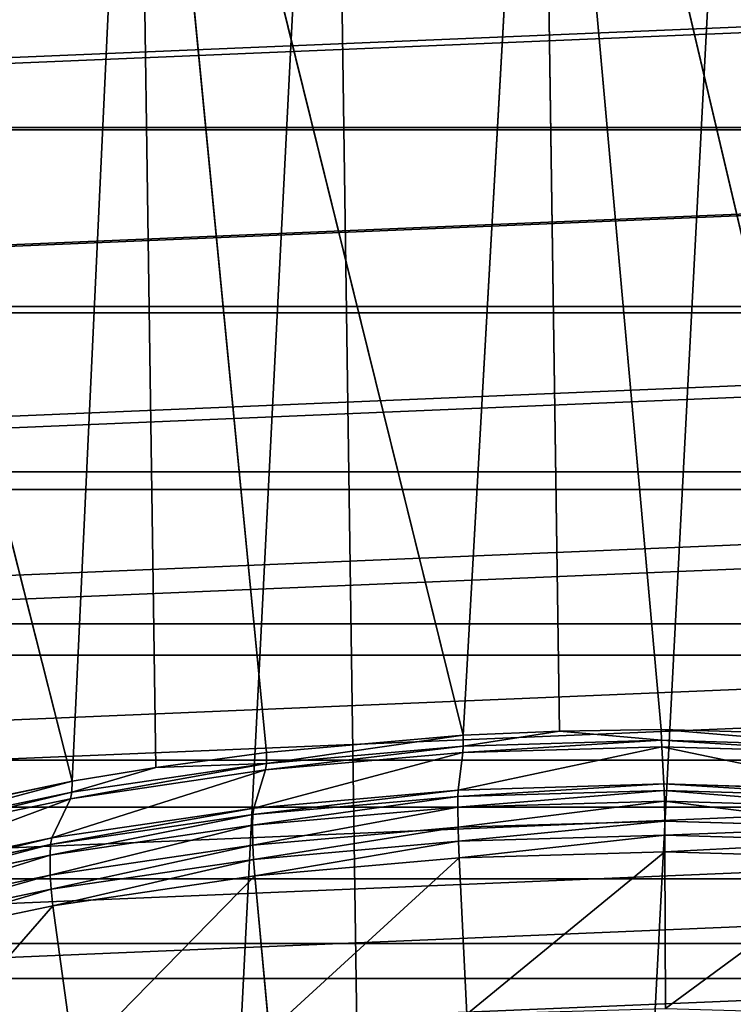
# Model space of a CAD drawing. Extents: x 0 to 4.1, y 0 to 10.7.
# Tile 176 of 256: x 1.556 to 2.107, y 6.272 to 7.032. Entities that reach past the tile are written whole.
import ezdxf

# ---------------------------------------------------------------- set-up
doc = ezdxf.new("R2010")
doc.units = 0
doc.header["$LTSCALE"] = 2.54
doc.layers.get('0').update_dxf_attribs({"linetype": 'CONTINUOUS'})

# ---------------------------------------------------------------- blocks, each defined once
blk = doc.blocks.new('FOURTY_KINKIET_I_PM_STL_4')
at = {"color": 0}
for p, q in [((-0.15252, 3.26017, -2.37456), (-0.22205, 8.0685, 2.43326)), ((-0.15252, 3.26017, -2.37456), (-0.22205, 8.0685, 2.43326)), ((-0.06092, 7.97156, 2.53253), (-0.12009, 6.92251, 1.48909)), ((-0.06092, 7.97156, 2.53253), (-0.12009, 6.92251, 1.48909)), ((-0.04579, 6.9258, 1.48688), (-0.06092, 7.97156, 2.53253)), ((-0.06092, 7.97156, 2.53253), (0.18542, 6.92251, 1.49351)), ((-0.06092, 7.97156, 2.53253), (0.18542, 6.92251, 1.49351)), ((-0.06092, 7.97156, 2.53253), (0.03273, 6.92698, 1.48684)), ((-0.06092, 7.97156, 2.53253), (0.03273, 6.92698, 1.48684)), ((-0.04579, 6.9258, 1.48688), (-0.06092, 7.97156, 2.53253)), ((-0.37253, 7.94338, 2.55621), (-0.42195, 6.88695, 1.52029)), ((-0.37253, 7.94338, 2.55621), (-0.42195, 6.88695, 1.52029)), ((-0.35741, 6.89762, 1.51056), (-0.37253, 7.94338, 2.55621)), ((-0.37253, 7.94338, 2.55621), (-0.12009, 6.92251, 1.48909)), ((-0.37253, 7.94338, 2.55621), (-0.12009, 6.92251, 1.48909)), ((-0.37253, 7.94338, 2.55621), (-0.27199, 6.90914, 1.50027)), ((-0.37253, 7.94338, 2.55621), (-0.27199, 6.90914, 1.50027)), ((-0.35741, 6.89762, 1.51056), (-0.37253, 7.94338, 2.55621)), ((-0.67347, 7.87841, 2.61684), (-0.42195, 6.88695, 1.52029)), ((-0.67347, 7.87841, 2.61684), (-0.42195, 6.88695, 1.52029)), ((-0.04579, 6.9258, 1.48688), (0.03273, 6.92698, 1.48684)), ((-0.04579, 6.9258, 1.48688), (0.03273, 6.92698, 1.48684)), ((0.03273, 6.92698, 1.48684), (0.18542, 6.92251, 1.49351)), ((0.03273, 6.92698, 1.48684), (0.18542, 6.92251, 1.49351)), ((0.03273, 6.92698, 1.48684), (0.03289, 6.91869, 1.47587)), ((0.03273, 6.92698, 1.48684), (0.03289, 6.91869, 1.47587)), ((-0.27199, 6.90914, 1.50027), (-0.12009, 6.92251, 1.48909)), ((-0.27199, 6.90914, 1.50027), (-0.12009, 6.92251, 1.48909)), ((-0.12009, 6.92251, 1.48909), (-0.04579, 6.9258, 1.48688)), ((-0.04579, 6.9258, 1.48688), (-0.12009, 6.91421, 1.47813)), ((-0.12009, 6.92251, 1.48909), (-0.04579, 6.9258, 1.48688)), ((-0.04579, 6.9258, 1.48688), (-0.12009, 6.91421, 1.47813)), ((-0.12009, 6.92251, 1.48909), (-0.12009, 6.91421, 1.47813)), ((-0.12009, 6.92251, 1.48909), (-0.12009, 6.91421, 1.47813)), ((-0.04579, 6.9258, 1.48688), (0.03289, 6.91869, 1.47587)), ((-0.04579, 6.9258, 1.48688), (0.03289, 6.91869, 1.47587)), ((-0.27215, 6.90083, 1.48932), (-0.12009, 6.91421, 1.47813)), ((-0.27215, 6.90083, 1.48932), (-0.12009, 6.91421, 1.47813)), ((-0.12036, 6.90921, 1.46533), (-0.12009, 6.91421, 1.47813)), ((-0.12036, 6.90921, 1.46533), (-0.12009, 6.91421, 1.47813)), ((0.03308, 6.91369, 1.46306), (-0.12036, 6.90921, 1.46533)), ((0.03308, 6.91369, 1.46306), (-0.12036, 6.90921, 1.46533)), ((-0.12009, 6.91421, 1.47813), (0.03289, 6.91869, 1.47587)), ((-0.12009, 6.91421, 1.47813), (0.03289, 6.91869, 1.47587)), ((0.03289, 6.91869, 1.47587), (0.18574, 6.91421, 1.48256)), ((0.03308, 6.91369, 1.46306), (0.03289, 6.91869, 1.47587)), ((0.03289, 6.91869, 1.47587), (0.18574, 6.91421, 1.48256)), ((0.03308, 6.91369, 1.46306), (0.03289, 6.91869, 1.47587)), ((0.03483, 6.88489, 1.34212), (0.03308, 6.91369, 1.46306)), ((0.03483, 6.88489, 1.34212), (0.03308, 6.91369, 1.46306)), ((0.18638, 6.90921, 1.46977), (0.03308, 6.91369, 1.46306)), ((0.18638, 6.90921, 1.46977), (0.03308, 6.91369, 1.46306)), ((-0.35741, 6.89762, 1.51056), (-0.27199, 6.90914, 1.50027)), ((-0.35741, 6.89762, 1.51056), (-0.27199, 6.90914, 1.50027)), ((-0.12036, 6.90921, 1.46533), (-0.27287, 6.89578, 1.47655)), ((-0.12036, 6.90921, 1.46533), (-0.27287, 6.89578, 1.47655)), ((-0.27199, 6.90914, 1.50027), (-0.27215, 6.90083, 1.48932)), ((-0.27199, 6.90914, 1.50027), (-0.27215, 6.90083, 1.48932)), ((-0.12399, 6.88025, 1.34447), (-0.12036, 6.90921, 1.46533)), ((-0.12399, 6.88025, 1.34447), (-0.12036, 6.90921, 1.46533)), ((-0.42225, 6.87862, 1.50936), (-0.27215, 6.90083, 1.48932)), ((-0.42225, 6.87862, 1.50936), (-0.27215, 6.90083, 1.48932)), ((-0.35741, 6.89762, 1.51056), (-0.42225, 6.87862, 1.50936)), ((-0.35741, 6.89762, 1.51056), (-0.42225, 6.87862, 1.50936)), ((-0.42195, 6.88695, 1.52029), (-0.35741, 6.89762, 1.51056)), ((-0.42195, 6.88695, 1.52029), (-0.35741, 6.89762, 1.51056)), ((-0.35741, 6.89762, 1.51056), (-0.27215, 6.90083, 1.48932)), ((-0.35741, 6.89762, 1.51056), (-0.27215, 6.90083, 1.48932)), ((-0.27287, 6.89578, 1.47655), (-0.27215, 6.90083, 1.48932)), ((-0.27287, 6.89578, 1.47655), (-0.27215, 6.90083, 1.48932)), ((-0.27287, 6.89578, 1.47655), (-0.42343, 6.8735, 1.49666)), ((-0.27287, 6.89578, 1.47655), (-0.42343, 6.8735, 1.49666)), ((-0.28186, 6.86635, 1.35608), (-0.27287, 6.89578, 1.47655)), ((-0.28186, 6.86635, 1.35608), (-0.27287, 6.89578, 1.47655)), ((-0.56892, 6.8561, 1.54902), (-0.42195, 6.88695, 1.52029)), ((-0.56892, 6.8561, 1.54902), (-0.42195, 6.88695, 1.52029)), ((-0.42195, 6.88695, 1.52029), (-0.42225, 6.87862, 1.50936)), ((-0.42195, 6.88695, 1.52029), (-0.42225, 6.87862, 1.50936)), ((-0.12399, 6.88025, 1.34447), (0.03483, 6.88489, 1.34212)), ((-0.12399, 6.88025, 1.34447), (0.03483, 6.88489, 1.34212)), ((0.03483, 6.88489, 1.34212), (0.19351, 6.88025, 1.34906)), ((0.03483, 6.88489, 1.34212), (0.19351, 6.88025, 1.34906)), ((0.03483, 6.88489, 1.34212), (0.03501, 6.8799, 1.32931)), ((0.03483, 6.88489, 1.34212), (0.03501, 6.8799, 1.32931)), ((-0.42343, 6.8735, 1.49666), (-0.57099, 6.84253, 1.5255)), ((-0.42343, 6.8735, 1.49666), (-0.57099, 6.84253, 1.5255)), ((-0.56938, 6.84773, 1.53812), (-0.42225, 6.87862, 1.50936)), ((-0.56938, 6.84773, 1.53812), (-0.42225, 6.87862, 1.50936)), ((-0.43769, 6.84329, 1.37689), (-0.42343, 6.8735, 1.49666)), ((-0.43769, 6.84329, 1.37689), (-0.42343, 6.8735, 1.49666)), ((-0.42343, 6.8735, 1.49666), (-0.42225, 6.87862, 1.50936)), ((-0.42343, 6.8735, 1.49666), (-0.42225, 6.87862, 1.50936)), ((-0.12426, 6.87524, 1.33166), (-0.28258, 6.86131, 1.34331)), ((-0.12426, 6.87524, 1.33166), (-0.28258, 6.86131, 1.34331)), ((-0.28186, 6.86635, 1.35608), (-0.12399, 6.88025, 1.34447)), ((-0.28186, 6.86635, 1.35608), (-0.12399, 6.88025, 1.34447)), ((-0.12399, 6.88025, 1.34447), (-0.12426, 6.87524, 1.33166)), ((-0.12399, 6.88025, 1.34447), (-0.12426, 6.87524, 1.33166)), ((0.03501, 6.8799, 1.32931), (-0.12426, 6.87524, 1.33166)), ((0.03501, 6.8799, 1.32931), (-0.12426, 6.87524, 1.33166)), ((-0.12426, 6.87524, 1.33166), (-0.12426, 6.86695, 1.3207)), ((-0.12426, 6.87524, 1.33166), (-0.12426, 6.86695, 1.3207)), ((0.19415, 6.87524, 1.33627), (0.03501, 6.8799, 1.32931)), ((0.03501, 6.8799, 1.32931), (0.03517, 6.87161, 1.31835)), ((0.03501, 6.8799, 1.32931), (0.03517, 6.87161, 1.31835)), ((0.19415, 6.87524, 1.33627), (0.03501, 6.8799, 1.32931)), ((-0.43769, 6.84329, 1.37689), (-0.28186, 6.86635, 1.35608)), ((-0.43769, 6.84329, 1.37689), (-0.28186, 6.86635, 1.35608)), ((-0.12426, 6.86695, 1.3207), (-0.28273, 6.853, 1.33236)), ((-0.12426, 6.86695, 1.3207), (-0.28273, 6.853, 1.33236)), ((-0.28186, 6.86635, 1.35608), (-0.28258, 6.86131, 1.34331)), ((-0.28186, 6.86635, 1.35608), (-0.28258, 6.86131, 1.34331)), ((0.03517, 6.87161, 1.31835), (-0.12426, 6.86695, 1.3207)), ((0.03517, 6.87161, 1.31835), (-0.12426, 6.86695, 1.3207)), ((-0.12426, 6.86695, 1.3207), (-0.12404, 6.85161, 1.30536)), ((-0.12426, 6.86695, 1.3207), (-0.12404, 6.85161, 1.30536)), ((0.19446, 6.86695, 1.32531), (0.03517, 6.87161, 1.31835)), ((0.03517, 6.87161, 1.31835), (0.03539, 6.85627, 1.30301)), ((0.03517, 6.87161, 1.31835), (0.03539, 6.85627, 1.30301)), ((0.19446, 6.86695, 1.32531), (0.03517, 6.87161, 1.31835)), ((-0.28258, 6.86131, 1.34331), (-0.43887, 6.83818, 1.36418)), ((-0.28258, 6.86131, 1.34331), (-0.43887, 6.83818, 1.36418)), ((-0.28258, 6.86131, 1.34331), (-0.28273, 6.853, 1.33236)), ((-0.28258, 6.86131, 1.34331), (-0.28273, 6.853, 1.33236)), ((-0.28273, 6.853, 1.33236), (-0.43917, 6.82985, 1.35325)), ((-0.28273, 6.853, 1.33236), (-0.43917, 6.82985, 1.35325)), ((-0.28273, 6.853, 1.33236), (-0.28251, 6.83765, 1.31702)), ((-0.28273, 6.853, 1.33236), (-0.28251, 6.83765, 1.31702)), ((-0.28251, 6.83765, 1.31702), (-0.12404, 6.85161, 1.30536)), ((-0.28251, 6.83765, 1.31702), (-0.12404, 6.85161, 1.30536)), ((-0.12404, 6.85161, 1.30536), (0.03539, 6.85627, 1.30301)), ((-0.12404, 6.85161, 1.30536), (0.03539, 6.85627, 1.30301)), ((-0.12404, 6.85161, 1.30536), (-0.12376, 6.84065, 1.29707)), ((-0.12404, 6.85161, 1.30536), (-0.12376, 6.84065, 1.29707)), ((0.03539, 6.85627, 1.30301), (0.19469, 6.85161, 1.30997)), ((0.03539, 6.85627, 1.30301), (0.19469, 6.85161, 1.30997)), ((0.03539, 6.85627, 1.30301), (0.03551, 6.8453, 1.29472)), ((0.03539, 6.85627, 1.30301), (0.03551, 6.8453, 1.29472)), ((-0.59044, 6.81123, 1.40674), (-0.43769, 6.84329, 1.37689)), ((-0.59044, 6.81123, 1.40674), (-0.43769, 6.84329, 1.37689)), ((-0.43769, 6.84329, 1.37689), (-0.43887, 6.83818, 1.36418)), ((-0.43769, 6.84329, 1.37689), (-0.43887, 6.83818, 1.36418)), ((0.03551, 6.8453, 1.29472), (-0.12376, 6.84065, 1.29707)), ((0.03551, 6.8453, 1.29472), (-0.12376, 6.84065, 1.29707)), ((0.19465, 6.84065, 1.30167), (0.03551, 6.8453, 1.29472)), ((0.03551, 6.8453, 1.29472), (0.03558, 6.83249, 1.28972)), ((0.03551, 6.8453, 1.29472), (0.03558, 6.83249, 1.28972)), ((0.19465, 6.84065, 1.30167), (0.03551, 6.8453, 1.29472)), ((-0.43887, 6.83818, 1.36418), (-0.59205, 6.80603, 1.39412)), ((-0.43887, 6.83818, 1.36418), (-0.59205, 6.80603, 1.39412)), ((-0.43887, 6.83818, 1.36418), (-0.43917, 6.82985, 1.35325)), ((-0.43887, 6.83818, 1.36418), (-0.43917, 6.82985, 1.35325)), ((-0.43895, 6.81451, 1.33791), (-0.28251, 6.83765, 1.31702)), ((-0.43895, 6.81451, 1.33791), (-0.28251, 6.83765, 1.31702)), ((-0.28251, 6.83765, 1.31702), (-0.28208, 6.82671, 1.30872)), ((-0.28251, 6.83765, 1.31702), (-0.28208, 6.82671, 1.30872)), ((-0.12376, 6.84065, 1.29707), (-0.28208, 6.82671, 1.30872)), ((-0.12376, 6.84065, 1.29707), (-0.28208, 6.82671, 1.30872)), ((-0.12376, 6.84065, 1.29707), (-0.12323, 6.82785, 1.29207)), ((-0.12376, 6.84065, 1.29707), (-0.12323, 6.82785, 1.29207)), ((-0.43917, 6.82985, 1.35325), (-0.5925, 6.79766, 1.38322)), ((-0.43917, 6.82985, 1.35325), (-0.5925, 6.79766, 1.38322)), ((-0.43917, 6.82985, 1.35325), (-0.43895, 6.81451, 1.33791)), ((-0.43917, 6.82985, 1.35325), (-0.43895, 6.81451, 1.33791)), ((-0.12323, 6.82785, 1.29207), (-0.2811, 6.81395, 1.30369)), ((-0.12323, 6.82785, 1.29207), (-0.2811, 6.81395, 1.30369)), ((0.03558, 6.83249, 1.28972), (-0.12323, 6.82785, 1.29207)), ((0.03558, 6.83249, 1.28972), (-0.12323, 6.82785, 1.29207)), ((-0.12323, 6.82785, 1.29207), (-0.11743, 6.70705, 1.26319)), ((-0.12323, 6.82785, 1.29207), (-0.11743, 6.70705, 1.26319)), ((0.19427, 6.82785, 1.29666), (0.03558, 6.83249, 1.28972)), ((0.03558, 6.83249, 1.28972), (0.036, 6.71154, 1.26093)), ((0.03558, 6.83249, 1.28972), (0.036, 6.71154, 1.26093)), ((0.19427, 6.82785, 1.29666), (0.03558, 6.83249, 1.28972)), ((-0.28208, 6.82671, 1.30872), (-0.43837, 6.80358, 1.32959)), ((-0.28208, 6.82671, 1.30872), (-0.43837, 6.80358, 1.32959)), ((-0.28208, 6.82671, 1.30872), (-0.2811, 6.81395, 1.30369)), ((-0.28208, 6.82671, 1.30872), (-0.2811, 6.81395, 1.30369)), ((-0.59228, 6.78232, 1.36788), (-0.43895, 6.81451, 1.33791)), ((-0.59228, 6.78232, 1.36788), (-0.43895, 6.81451, 1.33791)), ((-0.43895, 6.81451, 1.33791), (-0.43837, 6.80358, 1.32959)), ((-0.43895, 6.81451, 1.33791), (-0.43837, 6.80358, 1.32959)), ((-0.2811, 6.81395, 1.30369), (-0.43694, 6.79089, 1.32449)), ((-0.2811, 6.81395, 1.30369), (-0.43694, 6.79089, 1.32449)), ((-0.2811, 6.81395, 1.30369), (-0.26995, 6.69362, 1.27442)), ((-0.2811, 6.81395, 1.30369), (-0.26995, 6.69362, 1.27442)), ((-0.43837, 6.80358, 1.32959), (-0.59155, 6.77143, 1.35953)), ((-0.43837, 6.80358, 1.32959), (-0.59155, 6.77143, 1.35953)), ((-0.43837, 6.80358, 1.32959), (-0.43694, 6.79089, 1.32449)), ((-0.43837, 6.80358, 1.32959), (-0.43694, 6.79089, 1.32449)), ((-0.43694, 6.79089, 1.32449), (-0.58968, 6.75883, 1.35435)), ((-0.43694, 6.79089, 1.32449), (-0.58968, 6.75883, 1.35435)), ((-0.43694, 6.79089, 1.32449), (-0.4205, 6.67135, 1.29452)), ((-0.43694, 6.79089, 1.32449), (-0.4205, 6.67135, 1.29452))]:
    blk.add_line(p, q, dxfattribs=at)
mesh = blk.add_polyface(dxfattribs=at)
corners = [(-0.85751, 9.14435, 3.75252), (-0.75132, 9.0625, 3.83591), (-0.81072, 9.15946, 3.73808), (-1.13787, 9.03055, 3.86227), (-0.97245, 8.9806, 3.91462), (-1.38925, 8.88661, 4.00259), (-1.22661, 8.84867, 4.04289), (-1.60513, 8.71625, 4.16984), (-1.44602, 8.68848, 4.19992), (-1.77992, 8.52389, 4.3597), (-1.62437, 8.50465, 4.38119), (-1.90909, 8.31451, 4.56723), (-1.75653, 8.30247, 4.58148), (-1.98931, 8.09353, 4.78708), (-1.83869, 8.08775, 4.79503), (-2.01848, 7.86668, 5.01353), (-1.8685, 7.86668, 5.0157), (-1.99587, 7.63982, 5.24074), (-1.84509, 7.6456, 5.23714), (-1.76914, 7.43088, 5.45298), (-1.92204, 7.41884, 5.46281), (-1.64283, 7.2287, 5.65701), (-1.79892, 7.20946, 5.67399), (-1.46979, 7.04487, 5.84336), (-1.6297, 7.0171, 5.86882), (-1.25501, 6.88468, 6.00667), (-1.41875, 6.84674, 6.04225), (-1.00467, 6.75275, 6.14224), (-1.17154, 6.7028, 6.18978), (-0.72596, 6.65286, 6.24617), (-0.89447, 6.589, 6.3076), (-0.4269, 6.58789, 6.31547), (-0.59471, 6.5083, 6.39264), (-0.1161, 6.55971, 6.34815), (0.67132, 6.54436, 6.37489), (0.36128, 6.48104, 6.43373), (-0.28004, 6.46277, 6.44273), (0.0414, 6.45361, 6.45654), (0.74852, 9.0625, 3.8576), (0.99891, 9.09142, 3.8323), (0.81073, 9.15946, 3.76153), (1.26191, 8.96213, 3.96541), (0.83099, 9.03475, 3.88654), (1.09647, 8.91842, 4.00673), (1.49173, 8.80447, 4.12641), (1.32988, 8.77183, 4.15671), (1.68244, 8.62252, 4.31113), (1.52448, 8.59921, 4.33217), (1.82909, 8.421, 4.5148), (1.6747, 8.4055, 4.52806), (1.92788, 8.20512, 4.73213), (1.77619, 8.1963, 4.73876), (1.97626, 7.98047, 4.9575), (1.82605, 7.97761, 4.95819), (1.97297, 7.75288, 5.18507), (1.82285, 7.75574, 5.18004), (1.76666, 7.53705, 5.39794), (1.91809, 7.52823, 5.40895), (1.65911, 7.32785, 5.60561), (1.81306, 7.31235, 5.62333), (1.5033, 7.13415, 5.79707), (1.66058, 7.11083, 5.82267), (1.3037, 6.96152, 5.96683), (1.46461, 6.92888, 6.0018), (1.06605, 6.81493, 6.11), (1.23022, 6.77122, 6.15609), (0.7972, 6.6986, 6.22246), (0.96349, 6.64193, 6.28153), (0.50488, 6.61587, 6.30097), (0.1975, 6.56912, 6.34327)]
mesh.append_faces([[corners[k] for k in face] for face in [(0, 1, 2), (35, 36, 37), (38, 39, 40)]], dxfattribs={"vtx0": -1, "color": 0})
mesh.append_faces([[corners[k] for k in face] for face in [(1, 3, 4), (4, 5, 6), (6, 7, 8), (8, 9, 10), (10, 11, 12), (12, 13, 14), (14, 15, 16), (16, 17, 18), (18, 17, 19), (19, 20, 21), (21, 22, 23), (23, 24, 25), (25, 26, 27), (27, 28, 29), (29, 30, 31), (31, 32, 33), (34, 32, 35), (39, 38, 41), (41, 43, 44), (44, 45, 46), (46, 47, 48), (48, 49, 50), (50, 51, 52), (52, 53, 54), (54, 56, 57), (57, 58, 59), (59, 60, 61), (61, 62, 63), (63, 64, 65), (65, 66, 67), (67, 68, 34)]], dxfattribs={"vtx0": -1, "vtx1": -1, "color": 0})
mesh.append_faces([[corners[k] for k in face] for face in [(33, 32, 34)]], dxfattribs={"vtx0": -1, "vtx1": -1, "vtx2": -1, "color": 0})
mesh.append_faces([[corners[k] for k in face] for face in [(1, 0, 3), (4, 3, 5), (6, 5, 7), (8, 7, 9), (10, 9, 11), (12, 11, 13), (14, 13, 15), (16, 15, 17), (19, 17, 20), (21, 20, 22), (23, 22, 24), (25, 24, 26), (27, 26, 28), (29, 28, 30), (31, 30, 32), (35, 32, 36), (41, 38, 42), (41, 42, 43), (44, 43, 45), (46, 45, 47), (48, 47, 49), (50, 49, 51), (52, 51, 53), (54, 53, 55), (54, 55, 56), (57, 56, 58), (59, 58, 60), (61, 60, 62), (63, 62, 64), (65, 64, 66), (67, 66, 68), (34, 68, 69), (34, 69, 33)]], dxfattribs={"vtx0": -1, "vtx2": -1, "color": 0})
mesh = blk.add_polyface(dxfattribs=at)
corners = [(-0.91301, 8.96471, 3.93137), (-0.73473, 8.13538, 4.76337), (-0.72175, 9.03321, 3.86563), (-1.09169, 8.88076, 4.01275), (-1.25527, 8.78254, 4.10861), (-1.40145, 8.67143, 4.21762), (-1.52817, 8.54899, 4.33824), (-1.63364, 8.41695, 4.46876), (-1.71639, 8.27717, 4.60736), (-1.77525, 8.13161, 4.75209), (-1.80939, 7.98233, 4.90089), (0.70512, 8.13538, 4.7842), (1.74553, 8.13161, 4.80301), (1.77535, 7.98233, 4.95274), (-1.81832, 7.83141, 5.0517), (1.77992, 7.83141, 5.10374), (-1.80193, 7.68099, 5.20237), (1.75918, 7.68099, 5.25387), (-1.76045, 7.53319, 5.35079), (1.71342, 7.53319, 5.40103), (-1.69445, 7.39007, 5.49487), (1.64328, 7.39007, 5.54314), (-1.60487, 7.25367, 5.63259), (1.54976, 7.25367, 5.67821), (-1.49297, 7.12589, 5.762), (1.43416, 7.12589, 5.80433), (-1.36032, 7.00854, 5.88128), (1.29812, 7.00854, 5.91973), (-1.20879, 6.90326, 5.98876), (1.14354, 6.90326, 6.02278), (-1.04052, 6.81154, 6.08292), (0.97261, 6.81154, 6.11204), (-0.85786, 6.73467, 6.16244), (0.78773, 6.73467, 6.18624), (-0.66339, 6.67373, 6.2262), (0.5915, 6.67373, 6.24435), (-0.45985, 6.62958, 6.2733), (0.38669, 6.62958, 6.28554), (-0.2501, 6.60284, 6.30308), (0.17616, 6.60284, 6.30924), (-0.0371, 6.59388, 6.31511), (0.90739, 8.96471, 3.9577), (0.7181, 9.03321, 3.88646), (1.08364, 8.88076, 4.04421), (1.24438, 8.78254, 4.14477), (1.38734, 8.67143, 4.25796), (1.51052, 8.54899, 4.38219), (1.61217, 8.41695, 4.51571), (1.69088, 8.27717, 4.65664)]
mesh.append_faces([[corners[k] for k in face] for face in [(0, 1, 2), (39, 38, 40), (11, 41, 42)]], dxfattribs={"vtx0": -1, "color": 0})
mesh.append_faces([[corners[k] for k in face] for face in [(1, 10, 11), (12, 10, 13), (13, 14, 15), (15, 16, 17), (17, 18, 19), (19, 20, 21), (21, 22, 23), (23, 24, 25), (25, 26, 27), (27, 28, 29), (29, 30, 31), (31, 32, 33), (33, 34, 35), (35, 36, 37), (37, 38, 39), (41, 11, 43), (43, 11, 44), (44, 11, 45), (45, 11, 46), (46, 11, 47), (47, 11, 48), (48, 11, 12)]], dxfattribs={"vtx0": -1, "vtx1": -1, "color": 0})
mesh.append_faces([[corners[k] for k in face] for face in [(11, 10, 12)]], dxfattribs={"vtx0": -1, "vtx1": -1, "vtx2": -1, "color": 0})
mesh.append_faces([[corners[k] for k in face] for face in [(1, 0, 3), (1, 3, 4), (1, 4, 5), (1, 5, 6), (1, 6, 7), (1, 7, 8), (1, 8, 9), (1, 9, 10), (13, 10, 14), (15, 14, 16), (17, 16, 18), (19, 18, 20), (21, 20, 22), (23, 22, 24), (25, 24, 26), (27, 26, 28), (29, 28, 30), (31, 30, 32), (33, 32, 34), (35, 34, 36), (37, 36, 38)]], dxfattribs={"vtx0": -1, "vtx2": -1, "color": 0})
mesh = blk.add_polyface(dxfattribs=at)
corners = [(0.90943, 8.82329, 3.81629), (0.70563, 7.88789, 4.74884), (0.72015, 8.89179, 3.74505), (1.08568, 8.73934, 3.9028), (1.24642, 8.64112, 4.00336), (1.38939, 8.53001, 4.11655), (1.51256, 8.40757, 4.24078), (1.61422, 8.27553, 4.3743), (1.69293, 8.13575, 4.51524), (1.74757, 7.99019, 4.6616), (1.77739, 7.8409, 4.81133), (-1.80734, 7.8409, 4.75949), (-1.81628, 7.68999, 4.91029), (1.78196, 7.68999, 4.96233), (-1.79989, 7.53957, 5.06096), (1.76122, 7.53957, 5.11247), (-1.7584, 7.39177, 5.20938), (1.71546, 7.39177, 5.25962), (-1.69241, 7.24865, 5.35346), (1.64533, 7.24865, 5.40174), (-1.60283, 7.11225, 5.49118), (1.5518, 7.11225, 5.5368), (-1.49093, 6.98447, 5.62059), (1.43621, 6.98447, 5.66292), (-1.35828, 6.86712, 5.73987), (1.30016, 6.86712, 5.77832), (-1.20675, 6.76184, 5.84735), (1.14559, 6.76184, 5.88137), (-1.03847, 6.67012, 5.94151), (0.97466, 6.67012, 5.97063), (-0.85581, 6.59325, 6.02103), (0.78978, 6.59325, 6.04483), (-0.66135, 6.53231, 6.08479), (0.59355, 6.53231, 6.10294), (-0.45781, 6.48816, 6.13189), (0.38873, 6.48816, 6.14414), (-0.24806, 6.46142, 6.16167), (0.17821, 6.46142, 6.16784), (-0.03505, 6.45246, 6.17371), (-0.73422, 7.88789, 4.72802), (-0.91097, 8.82329, 3.78996), (-0.7197, 8.89179, 3.72423), (-1.08965, 8.73934, 3.87134), (-1.25323, 8.64112, 3.96721), (-1.39941, 8.53001, 4.07621), (-1.52612, 8.40757, 4.19683), (-1.6316, 8.27553, 4.32736), (-1.71435, 8.13575, 4.46596), (-1.7732, 7.99019, 4.61068)]
mesh.append_faces([[corners[k] for k in face] for face in [(0, 1, 2), (36, 37, 38), (39, 40, 41)]], dxfattribs={"vtx0": -1, "color": 0})
mesh.append_faces([[corners[k] for k in face] for face in [(11, 10, 12), (12, 13, 14), (14, 15, 16), (16, 17, 18), (18, 19, 20), (20, 21, 22), (22, 23, 24), (24, 25, 26), (26, 27, 28), (28, 29, 30), (30, 31, 32), (32, 33, 34), (34, 35, 36), (40, 39, 42), (42, 39, 43), (43, 39, 44), (44, 39, 45), (45, 39, 46), (46, 39, 47), (47, 39, 48), (48, 39, 11)]], dxfattribs={"vtx0": -1, "vtx1": -1, "color": 0})
mesh.append_faces([[corners[k] for k in face] for face in [(1, 10, 11)]], dxfattribs={"vtx0": -1, "vtx1": -1, "vtx2": -1, "color": 0})
mesh.append_faces([[corners[k] for k in face] for face in [(1, 0, 3), (1, 3, 4), (1, 4, 5), (1, 5, 6), (1, 6, 7), (1, 7, 8), (1, 8, 9), (1, 9, 10), (12, 10, 13), (14, 13, 15), (16, 15, 17), (18, 17, 19), (20, 19, 21), (22, 21, 23), (24, 23, 25), (26, 25, 27), (28, 27, 29), (30, 29, 31), (32, 31, 33), (34, 33, 35), (36, 35, 37), (11, 39, 1)]], dxfattribs={"vtx0": -1, "vtx2": -1, "color": 0})
mesh = blk.add_polyface(dxfattribs=at)
corners = [(0.09965, 8.07766, 2.42875), (-0.15252, 3.26017, -2.37456), (-0.22205, 8.0685, 2.43326), (0.16919, 3.26933, -2.37908)]
mesh.append_faces([[corners[k] for k in face] for face in [(0, 1, 2), (1, 0, 3)]], dxfattribs={"vtx0": -1, "color": 0})
mesh = blk.add_polyface(dxfattribs=at)
corners = [(-0.22205, 8.0685, 2.43326), (-0.46851, 3.21465, -2.33361), (-0.53804, 8.02297, 2.47422), (-0.15252, 3.26017, -2.37456)]
mesh.append_faces([[corners[k] for k in face] for face in [(0, 1, 2), (1, 0, 3)]], dxfattribs={"vtx0": -1, "color": 0})
mesh = blk.add_polyface(dxfattribs=at)
corners = [(-0.37253, 7.94338, 2.55621), (-0.12009, 6.92251, 1.48909), (-0.06092, 7.97156, 2.53253)]
mesh.append_faces([[corners[k] for k in face] for face in [(0, 1, 2)]], dxfattribs={"color": 0})
mesh = blk.add_polyface(dxfattribs=at)
corners = [(-0.04579, 6.9258, 1.48688), (-0.06092, 7.97156, 2.53253), (-0.12009, 6.92251, 1.48909)]
mesh.append_faces([[corners[k] for k in face] for face in [(0, 1, 2)]], dxfattribs={"color": 0})
mesh = blk.add_polyface(dxfattribs=at)
corners = [(0.25241, 7.96215, 2.54648), (-0.06092, 7.97156, 2.53253), (0.18542, 6.92251, 1.49351)]
mesh.append_faces([[corners[k] for k in face] for face in [(0, 1, 2)]], dxfattribs={"color": 0})
mesh = blk.add_polyface(dxfattribs=at)
corners = [(-0.06092, 7.97156, 2.53253), (0.03273, 6.92698, 1.48684), (0.18542, 6.92251, 1.49351)]
mesh.append_faces([[corners[k] for k in face] for face in [(0, 1, 2)]], dxfattribs={"color": 0})
mesh = blk.add_polyface(dxfattribs=at)
corners = [(0.03273, 6.92698, 1.48684), (-0.06092, 7.97156, 2.53253), (-0.04579, 6.9258, 1.48688)]
mesh.append_faces([[corners[k] for k in face] for face in [(0, 1, 2)]], dxfattribs={"color": 0})
mesh = blk.add_polyface(dxfattribs=at)
corners = [(-0.67347, 7.87841, 2.61684), (-0.42195, 6.88695, 1.52029), (-0.37253, 7.94338, 2.55621)]
mesh.append_faces([[corners[k] for k in face] for face in [(0, 1, 2)]], dxfattribs={"color": 0})
mesh = blk.add_polyface(dxfattribs=at)
corners = [(-0.35741, 6.89762, 1.51056), (-0.37253, 7.94338, 2.55621), (-0.42195, 6.88695, 1.52029)]
mesh.append_faces([[corners[k] for k in face] for face in [(0, 1, 2)]], dxfattribs={"color": 0})
mesh = blk.add_polyface(dxfattribs=at)
corners = [(-0.37253, 7.94338, 2.55621), (-0.27199, 6.90914, 1.50027), (-0.12009, 6.92251, 1.48909)]
mesh.append_faces([[corners[k] for k in face] for face in [(0, 1, 2)]], dxfattribs={"color": 0})
mesh = blk.add_polyface(dxfattribs=at)
corners = [(-0.27199, 6.90914, 1.50027), (-0.37253, 7.94338, 2.55621), (-0.35741, 6.89762, 1.51056)]
mesh.append_faces([[corners[k] for k in face] for face in [(0, 1, 2)]], dxfattribs={"color": 0})
mesh = blk.add_polyface(dxfattribs=at)
corners = [(-0.67347, 7.87841, 2.61684), (-0.56892, 6.8561, 1.54902), (-0.42195, 6.88695, 1.52029)]
mesh.append_faces([[corners[k] for k in face] for face in [(0, 1, 2)]], dxfattribs={"color": 0})
mesh = blk.add_polyface(dxfattribs=at)
corners = [(-0.04579, 6.9258, 1.48688), (0.03289, 6.91869, 1.47587), (0.03273, 6.92698, 1.48684)]
mesh.append_faces([[corners[k] for k in face] for face in [(0, 1, 2)]], dxfattribs={"color": 0})
mesh = blk.add_polyface(dxfattribs=at)
corners = [(0.18574, 6.91421, 1.48256), (0.03273, 6.92698, 1.48684), (0.03289, 6.91869, 1.47587), (0.18542, 6.92251, 1.49351)]
mesh.append_faces([[corners[k] for k in face] for face in [(0, 1, 2), (1, 0, 3)]], dxfattribs={"vtx0": -1, "color": 0})
mesh = blk.add_polyface(dxfattribs=at)
corners = [(-0.12009, 6.92251, 1.48909), (-0.27215, 6.90083, 1.48932), (-0.12009, 6.91421, 1.47813), (-0.27199, 6.90914, 1.50027)]
mesh.append_faces([[corners[k] for k in face] for face in [(0, 1, 2), (1, 0, 3)]], dxfattribs={"vtx0": -1, "color": 0})
mesh = blk.add_polyface(dxfattribs=at)
corners = [(-0.04579, 6.9258, 1.48688), (-0.12009, 6.91421, 1.47813), (0.03289, 6.91869, 1.47587)]
mesh.append_faces([[corners[k] for k in face] for face in [(0, 1, 2)]], dxfattribs={"color": 0})
mesh = blk.add_polyface(dxfattribs=at)
corners = [(-0.12009, 6.92251, 1.48909), (-0.12009, 6.91421, 1.47813), (-0.04579, 6.9258, 1.48688)]
mesh.append_faces([[corners[k] for k in face] for face in [(0, 1, 2)]], dxfattribs={"color": 0})
mesh = blk.add_polyface(dxfattribs=at)
corners = [(-0.12009, 6.91421, 1.47813), (-0.27287, 6.89578, 1.47655), (-0.12036, 6.90921, 1.46533), (-0.27215, 6.90083, 1.48932)]
mesh.append_faces([[corners[k] for k in face] for face in [(0, 1, 2), (1, 0, 3)]], dxfattribs={"vtx0": -1, "color": 0})
mesh = blk.add_polyface(dxfattribs=at)
corners = [(0.03308, 6.91369, 1.46306), (-0.12399, 6.88025, 1.34447), (0.03483, 6.88489, 1.34212), (-0.12036, 6.90921, 1.46533)]
mesh.append_faces([[corners[k] for k in face] for face in [(0, 1, 2), (1, 0, 3)]], dxfattribs={"vtx0": -1, "color": 0})
mesh = blk.add_polyface(dxfattribs=at)
corners = [(0.03289, 6.91869, 1.47587), (-0.12036, 6.90921, 1.46533), (0.03308, 6.91369, 1.46306), (-0.12009, 6.91421, 1.47813)]
mesh.append_faces([[corners[k] for k in face] for face in [(0, 1, 2), (1, 0, 3)]], dxfattribs={"vtx0": -1, "color": 0})
mesh = blk.add_polyface(dxfattribs=at)
corners = [(0.18638, 6.90921, 1.46977), (0.03289, 6.91869, 1.47587), (0.03308, 6.91369, 1.46306), (0.18574, 6.91421, 1.48256)]
mesh.append_faces([[corners[k] for k in face] for face in [(0, 1, 2), (1, 0, 3)]], dxfattribs={"vtx0": -1, "color": 0})
mesh = blk.add_polyface(dxfattribs=at)
corners = [(0.19351, 6.88025, 1.34906), (0.03308, 6.91369, 1.46306), (0.03483, 6.88489, 1.34212), (0.18638, 6.90921, 1.46977)]
mesh.append_faces([[corners[k] for k in face] for face in [(0, 1, 2), (1, 0, 3)]], dxfattribs={"vtx0": -1, "color": 0})
mesh = blk.add_polyface(dxfattribs=at)
corners = [(-0.35741, 6.89762, 1.51056), (-0.27215, 6.90083, 1.48932), (-0.27199, 6.90914, 1.50027)]
mesh.append_faces([[corners[k] for k in face] for face in [(0, 1, 2)]], dxfattribs={"color": 0})
mesh = blk.add_polyface(dxfattribs=at)
corners = [(-0.12036, 6.90921, 1.46533), (-0.28186, 6.86635, 1.35608), (-0.12399, 6.88025, 1.34447), (-0.27287, 6.89578, 1.47655)]
mesh.append_faces([[corners[k] for k in face] for face in [(0, 1, 2), (1, 0, 3)]], dxfattribs={"vtx0": -1, "color": 0})
mesh = blk.add_polyface(dxfattribs=at)
corners = [(-0.27215, 6.90083, 1.48932), (-0.42343, 6.8735, 1.49666), (-0.27287, 6.89578, 1.47655), (-0.42225, 6.87862, 1.50936)]
mesh.append_faces([[corners[k] for k in face] for face in [(0, 1, 2), (1, 0, 3)]], dxfattribs={"vtx0": -1, "color": 0})
mesh = blk.add_polyface(dxfattribs=at)
corners = [(-0.35741, 6.89762, 1.51056), (-0.42225, 6.87862, 1.50936), (-0.27215, 6.90083, 1.48932)]
mesh.append_faces([[corners[k] for k in face] for face in [(0, 1, 2)]], dxfattribs={"color": 0})
mesh = blk.add_polyface(dxfattribs=at)
corners = [(-0.42195, 6.88695, 1.52029), (-0.42225, 6.87862, 1.50936), (-0.35741, 6.89762, 1.51056)]
mesh.append_faces([[corners[k] for k in face] for face in [(0, 1, 2)]], dxfattribs={"color": 0})
mesh = blk.add_polyface(dxfattribs=at)
corners = [(-0.27287, 6.89578, 1.47655), (-0.43769, 6.84329, 1.37689), (-0.28186, 6.86635, 1.35608), (-0.42343, 6.8735, 1.49666)]
mesh.append_faces([[corners[k] for k in face] for face in [(0, 1, 2), (1, 0, 3)]], dxfattribs={"vtx0": -1, "color": 0})
mesh = blk.add_polyface(dxfattribs=at)
corners = [(-0.42195, 6.88695, 1.52029), (-0.56938, 6.84773, 1.53812), (-0.42225, 6.87862, 1.50936), (-0.56892, 6.8561, 1.54902)]
mesh.append_faces([[corners[k] for k in face] for face in [(0, 1, 2), (1, 0, 3)]], dxfattribs={"vtx0": -1, "color": 0})
mesh = blk.add_polyface(dxfattribs=at)
corners = [(0.03483, 6.88489, 1.34212), (-0.12426, 6.87524, 1.33166), (0.03501, 6.8799, 1.32931), (-0.12399, 6.88025, 1.34447)]
mesh.append_faces([[corners[k] for k in face] for face in [(0, 1, 2), (1, 0, 3)]], dxfattribs={"vtx0": -1, "color": 0})
mesh = blk.add_polyface(dxfattribs=at)
corners = [(0.19415, 6.87524, 1.33627), (0.03483, 6.88489, 1.34212), (0.03501, 6.8799, 1.32931), (0.19351, 6.88025, 1.34906)]
mesh.append_faces([[corners[k] for k in face] for face in [(0, 1, 2), (1, 0, 3)]], dxfattribs={"vtx0": -1, "color": 0})
mesh = blk.add_polyface(dxfattribs=at)
corners = [(-0.42343, 6.8735, 1.49666), (-0.59044, 6.81123, 1.40674), (-0.43769, 6.84329, 1.37689), (-0.57099, 6.84253, 1.5255)]
mesh.append_faces([[corners[k] for k in face] for face in [(0, 1, 2), (1, 0, 3)]], dxfattribs={"vtx0": -1, "color": 0})
mesh = blk.add_polyface(dxfattribs=at)
corners = [(-0.42225, 6.87862, 1.50936), (-0.57099, 6.84253, 1.5255), (-0.42343, 6.8735, 1.49666), (-0.56938, 6.84773, 1.53812)]
mesh.append_faces([[corners[k] for k in face] for face in [(0, 1, 2), (1, 0, 3)]], dxfattribs={"vtx0": -1, "color": 0})
mesh = blk.add_polyface(dxfattribs=at)
corners = [(-0.12426, 6.87524, 1.33166), (-0.28273, 6.853, 1.33236), (-0.12426, 6.86695, 1.3207), (-0.28258, 6.86131, 1.34331)]
mesh.append_faces([[corners[k] for k in face] for face in [(0, 1, 2), (1, 0, 3)]], dxfattribs={"vtx0": -1, "color": 0})
mesh = blk.add_polyface(dxfattribs=at)
corners = [(-0.12399, 6.88025, 1.34447), (-0.28258, 6.86131, 1.34331), (-0.12426, 6.87524, 1.33166), (-0.28186, 6.86635, 1.35608)]
mesh.append_faces([[corners[k] for k in face] for face in [(0, 1, 2), (1, 0, 3)]], dxfattribs={"vtx0": -1, "color": 0})
mesh = blk.add_polyface(dxfattribs=at)
corners = [(0.03501, 6.8799, 1.32931), (-0.12426, 6.86695, 1.3207), (0.03517, 6.87161, 1.31835), (-0.12426, 6.87524, 1.33166)]
mesh.append_faces([[corners[k] for k in face] for face in [(0, 1, 2), (1, 0, 3)]], dxfattribs={"vtx0": -1, "color": 0})
mesh = blk.add_polyface(dxfattribs=at)
corners = [(0.19446, 6.86695, 1.32531), (0.03501, 6.8799, 1.32931), (0.03517, 6.87161, 1.31835), (0.19415, 6.87524, 1.33627)]
mesh.append_faces([[corners[k] for k in face] for face in [(0, 1, 2), (1, 0, 3)]], dxfattribs={"vtx0": -1, "color": 0})
mesh = blk.add_polyface(dxfattribs=at)
corners = [(-0.28186, 6.86635, 1.35608), (-0.43887, 6.83818, 1.36418), (-0.28258, 6.86131, 1.34331), (-0.43769, 6.84329, 1.37689)]
mesh.append_faces([[corners[k] for k in face] for face in [(0, 1, 2), (1, 0, 3)]], dxfattribs={"vtx0": -1, "color": 0})
mesh = blk.add_polyface(dxfattribs=at)
corners = [(-0.28251, 6.83765, 1.31702), (-0.12426, 6.86695, 1.3207), (-0.28273, 6.853, 1.33236), (-0.12404, 6.85161, 1.30536)]
mesh.append_faces([[corners[k] for k in face] for face in [(0, 1, 2), (1, 0, 3)]], dxfattribs={"vtx0": -1, "color": 0})
mesh = blk.add_polyface(dxfattribs=at)
corners = [(-0.12404, 6.85161, 1.30536), (0.03517, 6.87161, 1.31835), (-0.12426, 6.86695, 1.3207), (0.03539, 6.85627, 1.30301)]
mesh.append_faces([[corners[k] for k in face] for face in [(0, 1, 2), (1, 0, 3)]], dxfattribs={"vtx0": -1, "color": 0})
mesh = blk.add_polyface(dxfattribs=at)
corners = [(0.19469, 6.85161, 1.30997), (0.03517, 6.87161, 1.31835), (0.03539, 6.85627, 1.30301), (0.19446, 6.86695, 1.32531)]
mesh.append_faces([[corners[k] for k in face] for face in [(0, 1, 2), (1, 0, 3)]], dxfattribs={"vtx0": -1, "color": 0})
mesh = blk.add_polyface(dxfattribs=at)
corners = [(-0.28258, 6.86131, 1.34331), (-0.43917, 6.82985, 1.35325), (-0.28273, 6.853, 1.33236), (-0.43887, 6.83818, 1.36418)]
mesh.append_faces([[corners[k] for k in face] for face in [(0, 1, 2), (1, 0, 3)]], dxfattribs={"vtx0": -1, "color": 0})
mesh = blk.add_polyface(dxfattribs=at)
corners = [(-0.43895, 6.81451, 1.33791), (-0.28273, 6.853, 1.33236), (-0.43917, 6.82985, 1.35325), (-0.28251, 6.83765, 1.31702)]
mesh.append_faces([[corners[k] for k in face] for face in [(0, 1, 2), (1, 0, 3)]], dxfattribs={"vtx0": -1, "color": 0})
mesh = blk.add_polyface(dxfattribs=at)
corners = [(-0.28208, 6.82671, 1.30872), (-0.12404, 6.85161, 1.30536), (-0.28251, 6.83765, 1.31702), (-0.12376, 6.84065, 1.29707)]
mesh.append_faces([[corners[k] for k in face] for face in [(0, 1, 2), (1, 0, 3)]], dxfattribs={"vtx0": -1, "color": 0})
mesh = blk.add_polyface(dxfattribs=at)
corners = [(-0.12376, 6.84065, 1.29707), (0.03539, 6.85627, 1.30301), (-0.12404, 6.85161, 1.30536), (0.03551, 6.8453, 1.29472)]
mesh.append_faces([[corners[k] for k in face] for face in [(0, 1, 2), (1, 0, 3)]], dxfattribs={"vtx0": -1, "color": 0})
mesh = blk.add_polyface(dxfattribs=at)
corners = [(0.03551, 6.8453, 1.29472), (0.19469, 6.85161, 1.30997), (0.03539, 6.85627, 1.30301), (0.19465, 6.84065, 1.30167)]
mesh.append_faces([[corners[k] for k in face] for face in [(0, 1, 2), (1, 0, 3)]], dxfattribs={"vtx0": -1, "color": 0})
mesh = blk.add_polyface(dxfattribs=at)
corners = [(-0.43769, 6.84329, 1.37689), (-0.59205, 6.80603, 1.39412), (-0.43887, 6.83818, 1.36418), (-0.59044, 6.81123, 1.40674)]
mesh.append_faces([[corners[k] for k in face] for face in [(0, 1, 2), (1, 0, 3)]], dxfattribs={"vtx0": -1, "color": 0})
mesh = blk.add_polyface(dxfattribs=at)
corners = [(-0.12323, 6.82785, 1.29207), (0.03551, 6.8453, 1.29472), (-0.12376, 6.84065, 1.29707), (0.03558, 6.83249, 1.28972)]
mesh.append_faces([[corners[k] for k in face] for face in [(0, 1, 2), (1, 0, 3)]], dxfattribs={"vtx0": -1, "color": 0})
mesh = blk.add_polyface(dxfattribs=at)
corners = [(0.03558, 6.83249, 1.28972), (0.19465, 6.84065, 1.30167), (0.03551, 6.8453, 1.29472), (0.19427, 6.82785, 1.29666)]
mesh.append_faces([[corners[k] for k in face] for face in [(0, 1, 2), (1, 0, 3)]], dxfattribs={"vtx0": -1, "color": 0})
mesh = blk.add_polyface(dxfattribs=at)
corners = [(-0.43887, 6.83818, 1.36418), (-0.5925, 6.79766, 1.38322), (-0.43917, 6.82985, 1.35325), (-0.59205, 6.80603, 1.39412)]
mesh.append_faces([[corners[k] for k in face] for face in [(0, 1, 2), (1, 0, 3)]], dxfattribs={"vtx0": -1, "color": 0})
mesh = blk.add_polyface(dxfattribs=at)
corners = [(-0.43837, 6.80358, 1.32959), (-0.28251, 6.83765, 1.31702), (-0.43895, 6.81451, 1.33791), (-0.28208, 6.82671, 1.30872)]
mesh.append_faces([[corners[k] for k in face] for face in [(0, 1, 2), (1, 0, 3)]], dxfattribs={"vtx0": -1, "color": 0})
mesh = blk.add_polyface(dxfattribs=at)
corners = [(-0.2811, 6.81395, 1.30369), (-0.12376, 6.84065, 1.29707), (-0.28208, 6.82671, 1.30872), (-0.12323, 6.82785, 1.29207)]
mesh.append_faces([[corners[k] for k in face] for face in [(0, 1, 2), (1, 0, 3)]], dxfattribs={"vtx0": -1, "color": 0})
mesh = blk.add_polyface(dxfattribs=at)
corners = [(-0.59228, 6.78232, 1.36788), (-0.43917, 6.82985, 1.35325), (-0.5925, 6.79766, 1.38322), (-0.43895, 6.81451, 1.33791)]
mesh.append_faces([[corners[k] for k in face] for face in [(0, 1, 2), (1, 0, 3)]], dxfattribs={"vtx0": -1, "color": 0})
mesh = blk.add_polyface(dxfattribs=at)
corners = [(-0.26995, 6.69362, 1.27442), (-0.12323, 6.82785, 1.29207), (-0.2811, 6.81395, 1.30369), (-0.11743, 6.70705, 1.26319)]
mesh.append_faces([[corners[k] for k in face] for face in [(0, 1, 2), (1, 0, 3)]], dxfattribs={"vtx0": -1, "color": 0})
mesh = blk.add_polyface(dxfattribs=at)
corners = [(-0.11743, 6.70705, 1.26319), (0.03558, 6.83249, 1.28972), (-0.12323, 6.82785, 1.29207), (0.036, 6.71154, 1.26093)]
mesh.append_faces([[corners[k] for k in face] for face in [(0, 1, 2), (1, 0, 3)]], dxfattribs={"vtx0": -1, "color": 0})
mesh = blk.add_polyface(dxfattribs=at)
corners = [(0.036, 6.71154, 1.26093), (0.19427, 6.82785, 1.29666), (0.03558, 6.83249, 1.28972), (0.1893, 6.70705, 1.26763)]
mesh.append_faces([[corners[k] for k in face] for face in [(0, 1, 2), (1, 0, 3)]], dxfattribs={"vtx0": -1, "color": 0})
mesh = blk.add_polyface(dxfattribs=at)
corners = [(-0.43694, 6.79089, 1.32449), (-0.28208, 6.82671, 1.30872), (-0.43837, 6.80358, 1.32959), (-0.2811, 6.81395, 1.30369)]
mesh.append_faces([[corners[k] for k in face] for face in [(0, 1, 2), (1, 0, 3)]], dxfattribs={"vtx0": -1, "color": 0})
mesh = blk.add_polyface(dxfattribs=at)
corners = [(-0.59155, 6.77143, 1.35953), (-0.43895, 6.81451, 1.33791), (-0.59228, 6.78232, 1.36788), (-0.43837, 6.80358, 1.32959)]
mesh.append_faces([[corners[k] for k in face] for face in [(0, 1, 2), (1, 0, 3)]], dxfattribs={"vtx0": -1, "color": 0})
mesh = blk.add_polyface(dxfattribs=at)
corners = [(-0.4205, 6.67135, 1.29452), (-0.2811, 6.81395, 1.30369), (-0.43694, 6.79089, 1.32449), (-0.26995, 6.69362, 1.27442)]
mesh.append_faces([[corners[k] for k in face] for face in [(0, 1, 2), (1, 0, 3)]], dxfattribs={"vtx0": -1, "color": 0})
mesh = blk.add_polyface(dxfattribs=at)
corners = [(-0.58968, 6.75883, 1.35435), (-0.43837, 6.80358, 1.32959), (-0.59155, 6.77143, 1.35953), (-0.43694, 6.79089, 1.32449)]
mesh.append_faces([[corners[k] for k in face] for face in [(0, 1, 2), (1, 0, 3)]], dxfattribs={"vtx0": -1, "color": 0})
mesh = blk.add_polyface(dxfattribs=at)
corners = [(-0.56807, 6.64037, 1.32336), (-0.43694, 6.79089, 1.32449), (-0.58968, 6.75883, 1.35435), (-0.4205, 6.67135, 1.29452)]
mesh.append_faces([[corners[k] for k in face] for face in [(0, 1, 2), (1, 0, 3)]], dxfattribs={"vtx0": -1, "color": 0})

msp = doc.modelspace()

# ---------------------------------------------------------------- block references
at = {"color": 0}
msp.add_blockref('FOURTY_KINKIET_I_PM_STL_4', (2.01848, -0.4432, 5.67), dxfattribs=at)

doc.saveas('drawing.dxf')
